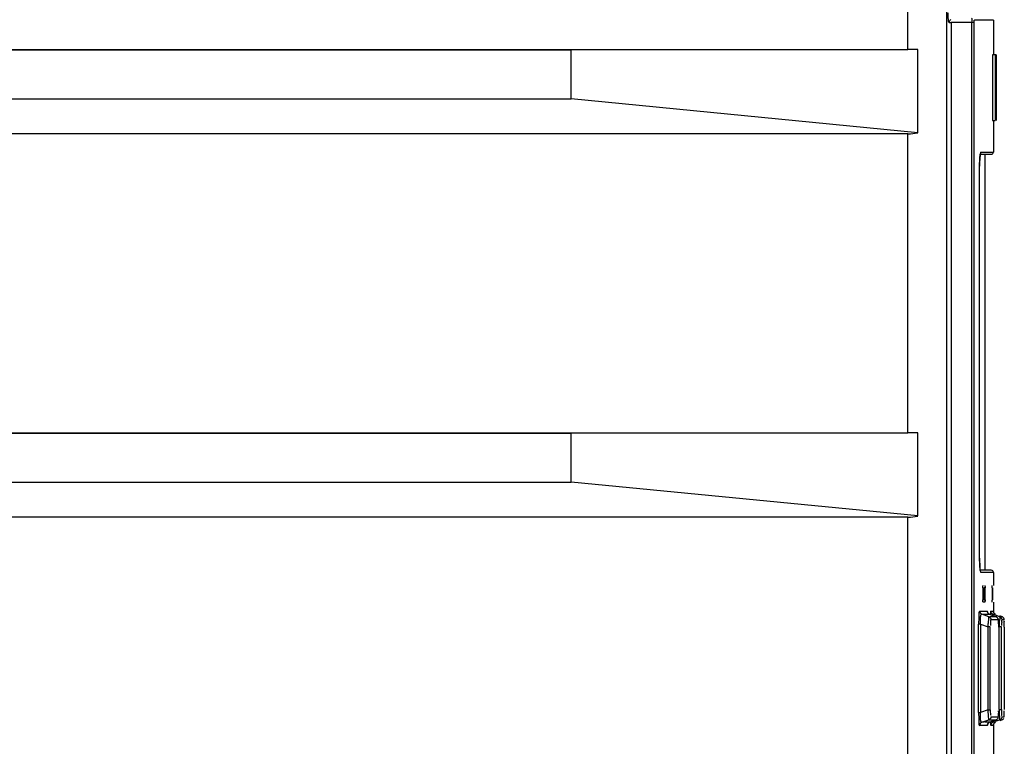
# Model space of a CAD drawing. Header units: inches. Extents: x 0 to 166, y 0 to 117.
# Tile 23 of 72: x 76.58 to 80.12, y 65.95 to 68.56. Entities that reach past the tile are written whole.
import ezdxf

# ---------------------------------------------------------------- set-up
doc = ezdxf.new("R2010")
doc.units = ezdxf.units.IN
doc.header["$LTSCALE"] = 9.105315
doc.header["$MEASUREMENT"] = 0
doc.layers.get('0').update_dxf_attribs({"linetype": 'CONTINUOUS'})

msp = doc.modelspace()

# ---------------------------------------------------------------- linework, layer by layer
at = {"color": 7, "linetype": 'CONTINUOUS'}
for p, q in [((79.9115, 70.7781), (79.9115, 42.2062)), ((79.7721, 68.4504), (79.7721, 69.4858)), ((79.921, 68.5473), (79.9272, 68.5473)), ((79.928, 68.5488), (80.0107, 68.5488)), ((79.928, 68.5474), (79.928, 63.3897)), ((80.0029, 63.537), (80.0029, 68.5488)), ((80.0107, 63.537), (80.0107, 68.5488)), ((80.0804, 68.5567), (80.0116, 68.5567)), ((80.0804, 68.5567), (80.0804, 68.4317)), ((73.7264, 68.4504), (79.7721, 68.4504)), ((78.5604, 68.4481), (73.7264, 68.4481)), ((79.8077, 68.4503), (78.5604, 68.4481)), ((78.5604, 68.2732), (78.5604, 68.4481)), ((79.8077, 68.1515), (79.8077, 68.4503)), ((80.0764, 68.4317), (80.0764, 68.1954)), ((80.0902, 68.4317), (80.0764, 68.4317)), ((80.0865, 68.4317), (80.0865, 68.1954)), ((80.0902, 68.4317), (80.0902, 68.1954)), ((73.7264, 68.2732), (78.5604, 68.2732)), ((79.8077, 68.1515), (78.5604, 68.2732)), ((80.0764, 68.1954), (80.0865, 68.1954)), ((80.0804, 68.1954), (80.0804, 68.0822)), ((80.0902, 68.1954), (80.0902, 68.1954)), ((79.7721, 68.1472), (73.7264, 68.1472)), ((79.7721, 67.0724), (79.7721, 68.1472)), ((80.0333, 68.0744), (80.072, 68.0744)), ((80.0352, 68.0822), (80.0798, 68.0822)), ((80.0509, 66.5783), (80.0509, 68.0744)), ((80.0304, 68.0311), (80.0305, 68.0311)), ((73.7264, 67.0724), (79.7721, 67.0724)), ((78.5604, 67.0702), (73.7264, 67.0702)), ((79.8077, 67.0723), (78.5604, 67.0702)), ((78.5604, 66.8952), (78.5604, 67.0702)), ((79.8077, 66.7735), (79.8077, 67.0723)), ((73.7264, 66.8952), (78.5604, 66.8952)), ((79.8077, 66.7735), (78.5604, 66.8952)), ((79.7721, 66.7693), (73.7264, 66.7693)), ((79.7721, 65.6945), (79.7721, 66.7693)), ((80.0305, 66.6216), (80.0304, 66.6216)), ((80.0307, 66.6061), (80.0305, 66.6133)), ((80.0725, 66.5783), (80.0336, 66.5783)), ((80.0804, 66.5704), (80.0352, 66.5704)), ((80.0804, 66.5704), (80.0804, 66.5232)), ((80.0423, 66.5153), (80.0423, 66.472)), ((80.0461, 66.5153), (80.0461, 66.472)), ((80.0501, 66.5153), (80.0461, 66.5153)), ((80.0488, 66.5232), (80.0495, 66.5232)), ((80.0501, 66.472), (80.0501, 66.5153)), ((80.0752, 66.5153), (80.0752, 66.4706)), ((80.0778, 66.472), (80.0778, 66.5153)), ((80.0495, 66.4641), (80.0437, 66.4641)), ((80.0461, 66.472), (80.0501, 66.472)), ((80.0804, 66.4641), (80.0804, 66.4267)), ((80.031, 66.4311), (80.0588, 66.4311)), ((80.0635, 66.4112), (80.0387, 66.42)), ((80.0425, 66.42), (80.0643, 66.42)), ((80.0601, 66.4262), (80.0594, 66.4303)), ((80.0602, 66.4258), (80.0599, 66.4267)), ((80.0643, 66.42), (80.0666, 66.42)), ((80.0666, 66.42), (80.0666, 66.42)), ((80.0666, 66.42), (80.0748, 66.4169)), ((80.0901, 66.4112), (80.0667, 66.4199)), ((80.0899, 66.4113), (80.0667, 66.4112)), ((80.0699, 66.428), (80.0692, 66.4191)), ((80.0706, 66.4311), (80.0794, 66.4311)), ((80.0748, 66.4169), (80.0899, 66.4113)), ((80.0916, 66.4152), (80.0784, 66.42)), ((80.0899, 66.4113), (80.09, 66.4112)), ((80.09, 66.4112), (80.09, 66.4112)), ((80.1026, 66.4113), (80.0916, 66.4152)), ((80.1114, 66.4113), (80.1036, 66.4141)), ((80.1113, 66.4113), (80.1041, 66.4113)), ((80.0263, 66.0673), (80.0263, 66.3846)), ((80.034, 66.3846), (80.0263, 66.3846)), ((80.034, 66.3846), (80.034, 66.0673)), ((80.034, 66.3846), (80.0611, 66.3751)), ((80.0611, 66.0768), (80.0611, 66.3751)), ((80.0688, 66.3751), (80.0611, 66.3751)), ((80.0688, 66.0768), (80.0688, 66.3751)), ((80.0977, 66.4002), (80.0713, 66.4002)), ((80.0993, 66.3751), (80.0993, 66.0782)), ((80.0993, 66.3737), (80.0993, 66.3737)), ((80.1093, 66.3747), (80.1015, 66.3747)), ((80.1093, 66.0772), (80.1093, 66.3747)), ((80.1191, 66.4002), (80.1104, 66.4002)), ((80.1194, 66.3742), (80.1193, 66.3965)), ((80.1194, 66.3742), (80.1194, 66.0777)), ((80.0263, 66.0673), (80.034, 66.0673)), ((80.0611, 66.0768), (80.034, 66.0673)), ((80.0611, 66.0768), (80.0688, 66.0768)), ((80.0713, 66.0517), (80.0977, 66.0517)), ((80.0993, 66.0782), (80.0993, 66.0782)), ((80.1015, 66.0772), (80.1093, 66.0772)), ((80.102, 66.0709), (80.1015, 66.0772)), ((80.1101, 66.0566), (80.1101, 66.0582)), ((80.1104, 66.0517), (80.1186, 66.0517)), ((80.1193, 66.0704), (80.1193, 66.0727)), ((80.0588, 66.0208), (80.031, 66.0208)), ((80.0387, 66.0319), (80.0635, 66.0407)), ((80.0466, 66.0319), (80.0387, 66.0319)), ((80.0539, 66.0319), (80.0491, 66.0319)), ((80.0606, 66.0319), (80.0539, 66.0319)), ((80.0666, 66.0319), (80.0606, 66.0319)), ((80.0635, 66.0407), (80.0875, 66.0406)), ((80.0748, 66.035), (80.0666, 66.0319)), ((80.0666, 66.0319), (80.0666, 66.0319)), ((80.0901, 66.0407), (80.0667, 66.032)), ((80.0798, 66.0208), (80.0706, 66.0208)), ((80.0899, 66.0406), (80.0748, 66.035)), ((80.0784, 66.0319), (80.0915, 66.0366)), ((80.0798, 66.0208), (80.0799, 66.0222)), ((80.0804, 66.0265), (80.0804, 65.8305)), ((80.0875, 66.0406), (80.0899, 66.0406)), ((80.09, 66.0406), (80.0899, 66.0406)), ((80.09, 66.0407), (80.09, 66.0406)), ((80.0915, 66.0366), (80.1026, 66.0406)), ((80.1114, 66.0406), (80.1027, 66.0374)), ((80.1113, 66.0406), (80.1027, 66.0374)), ((80.1077, 66.0406), (80.1109, 66.0406))]:
    msp.add_line(p, q, dxfattribs=at)
for points in [[(80.0107, 68.5488), (80.0107, 68.5502), (80.0108, 68.5515), (80.0108, 68.5526), (80.0109, 68.5537), (80.011, 68.5547), (80.0111, 68.5555), (80.0113, 68.5561), (80.0114, 68.5565), (80.0116, 68.5567)], [(80.0304, 66.6216), (80.0305, 68.0327), (80.0305, 68.0364), (80.0305, 68.0399), (80.0306, 68.0434), (80.0307, 68.0467), (80.0308, 68.0499), (80.0309, 68.053), (80.0311, 68.056), (80.0313, 68.0588), (80.0314, 68.0614), (80.0316, 68.0639), (80.0318, 68.0662), (80.032, 68.0684), (80.0323, 68.0703), (80.0325, 68.0721), (80.0327, 68.0736), (80.0328, 68.0744)], [(80.0329, 68.0749), (80.0331, 68.0761), (80.0333, 68.0768)], [(80.0305, 66.6133), (80.0305, 66.617), (80.0305, 66.6209)], [(80.0328, 66.5786), (80.0326, 66.5801), (80.0323, 66.5818), (80.0321, 66.5837), (80.0319, 66.5859), (80.0317, 66.5882), (80.0315, 66.5907), (80.0313, 66.5935), (80.0311, 66.5964), (80.031, 66.5994), (80.0308, 66.6027), (80.0307, 66.6061)], [(80.0336, 66.5748), (80.0336, 66.5747), (80.0336, 66.5748), (80.0334, 66.5754), (80.0332, 66.5762), (80.033, 66.5773), (80.0328, 66.5783)], [(80.0423, 66.5153), (80.0423, 66.5167), (80.0423, 66.518), (80.0424, 66.5192), (80.0424, 66.5204), (80.0425, 66.5214), (80.0426, 66.5222), (80.0427, 66.5227), (80.0428, 66.5231), (80.0429, 66.5232)], [(80.0495, 66.5232), (80.0496, 66.5231), (80.0497, 66.5227), (80.0498, 66.5222), (80.0498, 66.5214), (80.0499, 66.5203), (80.05, 66.5192), (80.05, 66.5179), (80.05, 66.5166), (80.0501, 66.5153)], [(80.0752, 66.5153), (80.0752, 66.5167), (80.0753, 66.518), (80.0753, 66.5193), (80.0753, 66.5204), (80.0753, 66.5213), (80.0754, 66.5221), (80.0754, 66.5227), (80.0754, 66.5231), (80.0755, 66.5232)], [(80.0429, 66.4641), (80.0428, 66.4643), (80.0427, 66.4646), (80.0426, 66.4652), (80.0425, 66.466), (80.0424, 66.467), (80.0424, 66.4681), (80.0423, 66.4694), (80.0423, 66.4707), (80.0423, 66.472)], [(80.0501, 66.472), (80.05, 66.4707), (80.05, 66.4694), (80.05, 66.4681), (80.0499, 66.467), (80.0498, 66.466), (80.0498, 66.4652), (80.0497, 66.4646), (80.0496, 66.4642), (80.0495, 66.4641)], [(80.0755, 66.4641), (80.0754, 66.4643), (80.0754, 66.4646), (80.0754, 66.4652), (80.0753, 66.466), (80.0753, 66.4669), (80.0753, 66.4681), (80.0753, 66.4693), (80.0752, 66.4706)], [(80.031, 66.4311), (80.0311, 66.4294), (80.0314, 66.4279), (80.032, 66.4264), (80.0327, 66.4249), (80.0336, 66.4237), (80.0347, 66.4225), (80.0359, 66.4215), (80.0373, 66.4206), (80.0387, 66.42)], [(80.0666, 66.42), (80.0651, 66.4206), (80.0637, 66.4215), (80.0625, 66.4225), (80.0614, 66.4237), (80.0605, 66.425), (80.0598, 66.4264), (80.0593, 66.4279), (80.0589, 66.4294), (80.0588, 66.4311)], [(80.0666, 66.42), (80.0647, 66.4208), (80.0629, 66.4222), (80.0616, 66.4235), (80.0608, 66.4248)], [(80.0635, 66.4112), (80.065, 66.4106), (80.0663, 66.4098), (80.0676, 66.4088), (80.0686, 66.4076), (80.0695, 66.4063), (80.0703, 66.4049), (80.0708, 66.4034), (80.0712, 66.4018), (80.0713, 66.4002)], [(80.0784, 66.42), (80.0769, 66.4206), (80.0756, 66.4214), (80.0744, 66.4224), (80.0733, 66.4236), (80.0724, 66.4249), (80.0716, 66.4263), (80.0711, 66.4278), (80.0707, 66.4294), (80.0706, 66.4311)], [(80.0815, 66.425), (80.0808, 66.4264), (80.0803, 66.4279), (80.0799, 66.4294), (80.0798, 66.4311)], [(80.0801, 66.4287), (80.08, 66.4294), (80.0799, 66.4297), (80.0799, 66.4298)], [(80.0876, 66.42), (80.0861, 66.4206), (80.0847, 66.4215), (80.0835, 66.4225), (80.0824, 66.4237), (80.0815, 66.425)], [(80.0977, 66.4002), (80.0976, 66.4017), (80.0973, 66.4033), (80.0967, 66.4048), (80.096, 66.4062), (80.0951, 66.4075), (80.0941, 66.4087), (80.0928, 66.4097), (80.0914, 66.4106), (80.0899, 66.4113)], [(80.0993, 66.3751), (80.0993, 66.3781), (80.0993, 66.3811), (80.0992, 66.3839), (80.0991, 66.3866), (80.099, 66.3891), (80.0989, 66.3914), (80.0988, 66.3935), (80.0987, 66.3954), (80.0985, 66.3971), (80.0984, 66.3986), (80.0982, 66.4), (80.098, 66.4012), (80.0977, 66.4025), (80.0973, 66.4038), (80.0966, 66.4054), (80.0954, 66.4072), (80.0938, 66.409), (80.0917, 66.4105), (80.09, 66.4112)], [(80.1026, 66.4113), (80.104, 66.4107), (80.1054, 66.4098), (80.1066, 66.4088), (80.1077, 66.4077), (80.1086, 66.4064), (80.1094, 66.405), (80.1099, 66.4034), (80.1103, 66.4018), (80.1104, 66.4002)], [(80.1191, 66.4002), (80.119, 66.4018), (80.1187, 66.4033), (80.1182, 66.4048), (80.1174, 66.4062), (80.1166, 66.4075), (80.1155, 66.4087), (80.1142, 66.4098), (80.1128, 66.4106), (80.1113, 66.4113)], [(80.0713, 66.0517), (80.0712, 66.0502), (80.0708, 66.0486), (80.0703, 66.0471), (80.0696, 66.0457), (80.0687, 66.0444), (80.0677, 66.0433), (80.0664, 66.0422), (80.065, 66.0413), (80.0635, 66.0407)], [(80.0899, 66.0406), (80.0914, 66.0413), (80.0927, 66.0421), (80.094, 66.0431), (80.095, 66.0443), (80.0959, 66.0455), (80.0967, 66.0469), (80.0972, 66.0485), (80.0976, 66.0501), (80.0977, 66.0517)], [(80.0956, 66.0449), (80.0968, 66.0469), (80.0975, 66.0487), (80.0979, 66.0502)], [(80.1104, 66.0517), (80.1103, 66.0501), (80.1099, 66.0486), (80.1094, 66.0471), (80.1087, 66.0457), (80.1078, 66.0444), (80.1068, 66.0432), (80.1055, 66.0422), (80.1041, 66.0413), (80.1026, 66.0406)], [(80.0387, 66.0319), (80.0373, 66.0313), (80.0359, 66.0305), (80.0347, 66.0295), (80.0337, 66.0283), (80.0328, 66.027), (80.032, 66.0256), (80.0315, 66.0241), (80.0311, 66.0225), (80.031, 66.0208)], [(80.0588, 66.0208), (80.0589, 66.0224), (80.0593, 66.024), (80.0598, 66.0255), (80.0605, 66.0269), (80.0614, 66.0282), (80.0624, 66.0293)], [(80.0601, 66.0265), (80.06, 66.0258), (80.0599, 66.0254), (80.0599, 66.0252), (80.0599, 66.0252)], [(80.0601, 66.0258), (80.0606, 66.0268), (80.0614, 66.0281)], [(80.0614, 66.0281), (80.0627, 66.0295), (80.0645, 66.0309), (80.0666, 66.0319)], [(80.0624, 66.0293), (80.0637, 66.0304), (80.0651, 66.0313), (80.0666, 66.0319)], [(80.0784, 66.0319), (80.0769, 66.0313), (80.0756, 66.0304), (80.0744, 66.0294), (80.0733, 66.0283), (80.0724, 66.027), (80.0716, 66.0256), (80.0711, 66.0241), (80.0707, 66.0225), (80.0706, 66.0208)], [(80.0798, 66.0208), (80.0799, 66.0224), (80.0803, 66.024), (80.0808, 66.0255), (80.0815, 66.0269), (80.0824, 66.0282), (80.0835, 66.0294), (80.0847, 66.0304), (80.0861, 66.0313), (80.0876, 66.0319)], [(80.0799, 66.0221), (80.0799, 66.0222), (80.08, 66.0224), (80.08, 66.023), (80.0801, 66.0233)], [(80.0799, 66.0223), (80.0799, 66.0223), (80.0799, 66.0221)], [(80.09, 66.0406), (80.0917, 66.0414), (80.0939, 66.043), (80.0956, 66.0449)], [(80.1113, 66.0406), (80.1128, 66.0412), (80.1141, 66.0421), (80.1154, 66.0431), (80.1164, 66.0442), (80.1173, 66.0455)]]:
    msp.add_lwpolyline(points, dxfattribs=at)
for centre, radius, start, end in [((80.0725, 68.0822), 0.00787, 270.0001, 360), ((80.6741, 68.0287), 0.6437, 178.9601, 179.7937), ((80.0273, 66.5704), 0.0079, 359.9696, 39.565), ((80.0725, 66.5704), 0.00787, 0, 89.9999), ((80.3862, 66.3886), 0.2768, 181.4065, 181.8763), ((80.4507, 66.3886), 0.3316, 178.8478, 179.1138), ((79.908, 66.0639), 0.1911, 2.0455, 2.7419), ((79.9265, 66.0646), 0.1726, 1.2078, 2.048), ((79.0017, 65.9855), 1.1036, 4.1252, 4.4394), ((78.9433, 66.0643), 1.1761, 0.1787, 0.2997)]:
    msp.add_arc(centre, radius, start, end, dxfattribs=at)
for centre, major_axis, ratio, start_param, end_param in [((79.754, 68.4476), (0.1575, 0.0003), 0.017455, 1.222664, 1.455569), ((79.754, 68.3047), (-0.1176, 0.1176), 0.890968, -3.869395, -3.636489), ((79.754, 67.0696), (0.1575, 0.0003), 0.017455, 1.222664, 1.455569), ((79.754, 66.9267), (-0.1176, 0.1176), 0.890968, -3.869395, -3.636489)]:
    msp.add_ellipse(centre, major_axis=major_axis, ratio=ratio, start_param=start_param, end_param=end_param, dxfattribs=at)
for points, knots in [([(79.9163, 68.5826), (79.9163, 68.5786), (79.9171, 68.5673), (79.9159, 68.5543), (79.9201, 68.548)], [0, 0, 0, 0, 0.3444, 1, 1, 1, 1]), ([(80.0029, 68.5488), (80.0029, 68.5523), (80.0044, 68.5559), (80.0021, 68.5645), (80.0038, 68.5645)], [0, 0, 0, 0, 0.675485, 1, 1, 1, 1]), ([(79.921, 68.5473), (79.921, 68.5495), (79.9225, 68.5541), (79.9256, 68.5577), (79.9274, 68.5592)], [0, 0, 0, 0, 0.48074, 1, 1, 1, 1]), ([(80.0327, 68.0745), (80.0324, 68.0724), (80.0311, 68.061), (80.0307, 68.0496), (80.0305, 68.0404)], [0, 0, 0, 0, 0.19024, 1, 1, 1, 1]), ([(80.0352, 68.0822), (80.0344, 68.0819), (80.0335, 68.0788), (80.033, 68.0764), (80.0327, 68.0745)], [0, 0, 0, 0, 0.303627, 1, 1, 1, 1]), ([(80.0304, 66.6216), (80.0304, 66.6174), (80.0307, 66.6029), (80.0312, 66.5883), (80.0327, 66.5782)], [0, 0, 0, 0, 0.293683, 1, 1, 1, 1]), ([(80.0327, 66.5782), (80.0329, 66.5768), (80.0333, 66.5746), (80.034, 66.5723), (80.0343, 66.5715)], [0, 0, 0, 0, 0.610166, 1, 1, 1, 1]), ([(80.0343, 66.5715), (80.0345, 66.5713), (80.0347, 66.5709), (80.035, 66.5705), (80.0352, 66.5704)], [0, 0, 0, 0, 0.597377, 1, 1, 1, 1]), ([(80.031, 66.4311), (80.027, 66.4292), (80.0289, 66.4087), (80.0264, 66.3958), (80.0263, 66.3846)], [0, 0, 0, 0, 0.282853, 1, 1, 1, 1]), ([(80.034, 66.3846), (80.0333, 66.3934), (80.0327, 66.4017), (80.0354, 66.4206), (80.0387, 66.42)], [0, 0, 0, 0, 0.722727, 1, 1, 1, 1]), ([(80.0611, 66.3751), (80.0614, 66.3797), (80.0622, 66.3917), (80.0642, 66.4038), (80.0635, 66.4112)], [0, 0, 0, 0, 0.380703, 1, 1, 1, 1]), ([(80.0706, 66.4311), (80.0703, 66.4311), (80.0702, 66.4296), (80.07, 66.4288), (80.0699, 66.428)], [0, 0, 0, 0, 0.267333, 1, 1, 1, 1]), ([(80.0784, 66.42), (80.0779, 66.4201), (80.0765, 66.4189), (80.0765, 66.4175), (80.0763, 66.4165)], [0, 0, 0, 0, 0.318192, 1, 1, 1, 1]), ([(80.1015, 66.3747), (80.1022, 66.3832), (80.1005, 66.3936), (80.1056, 66.4092), (80.1026, 66.4113)], [0, 0, 0, 0, 0.701091, 1, 1, 1, 1]), ([(80.0713, 66.4002), (80.0696, 66.4002), (80.0697, 66.3897), (80.069, 66.385), (80.0694, 66.3799)], [0, 0, 0, 0, 0.249693, 1, 1, 1, 1]), ([(80.0993, 66.3737), (80.0993, 66.3768), (80.0996, 66.3804), (80.0983, 66.3973), (80.098, 66.3937)], [0, 0, 0, 0, 0.466798, 1, 1, 1, 1]), ([(80.1104, 66.4002), (80.109, 66.3994), (80.1106, 66.3915), (80.1094, 66.3864), (80.1095, 66.3818)], [0, 0, 0, 0, 0.250842, 1, 1, 1, 1]), ([(80.0263, 66.0673), (80.0263, 66.0561), (80.0294, 66.0456), (80.0266, 66.0208), (80.031, 66.0208)], [0, 0, 0, 0, 0.716432, 1, 1, 1, 1]), ([(80.0387, 66.0319), (80.0354, 66.0313), (80.0327, 66.0501), (80.0333, 66.0585), (80.034, 66.0673)], [0, 0, 0, 0, 0.27775, 1, 1, 1, 1]), ([(80.0635, 66.0407), (80.0636, 66.0417), (80.063, 66.0537), (80.0619, 66.0657), (80.0611, 66.0768)], [0, 0, 0, 0, 0.082857, 1, 1, 1, 1]), ([(80.0688, 66.0768), (80.0688, 66.0738), (80.0683, 66.0704), (80.0704, 66.055), (80.0708, 66.0582)], [0, 0, 0, 0, 0.481196, 1, 1, 1, 1]), ([(80.0977, 66.0517), (80.0991, 66.0522), (80.0981, 66.0599), (80.0991, 66.0641), (80.0991, 66.0682)], [0, 0, 0, 0, 0.261742, 1, 1, 1, 1]), ([(80.1026, 66.0406), (80.1045, 66.0419), (80.1017, 66.0522), (80.1029, 66.0591), (80.1024, 66.0649)], [0, 0, 0, 0, 0.284597, 1, 1, 1, 1]), ([(80.1191, 66.0517), (80.1193, 66.052), (80.1187, 66.0577), (80.1193, 66.0629), (80.1193, 66.0679)], [0, 0, 0, 0, 0.067757, 1, 1, 1, 1]), ([(80.0588, 66.0208), (80.0593, 66.0211), (80.0597, 66.023), (80.06, 66.0245), (80.0601, 66.0257)], [0, 0, 0, 0, 0.298476, 1, 1, 1, 1]), ([(80.0692, 66.0328), (80.0693, 66.0304), (80.0696, 66.0267), (80.0699, 66.0229), (80.0702, 66.0216)], [0, 0, 0, 0, 0.646748, 1, 1, 1, 1])]:
    msp.add_open_spline(points, degree=3, knots=knots, dxfattribs=at)
msp.add_open_spline([(80.1093, 66.0772), (80.1093, 66.0703), (80.1096, 66.0497), (80.1101, 66.0566)], degree=3, dxfattribs=at)

doc.saveas('drawing.dxf')
